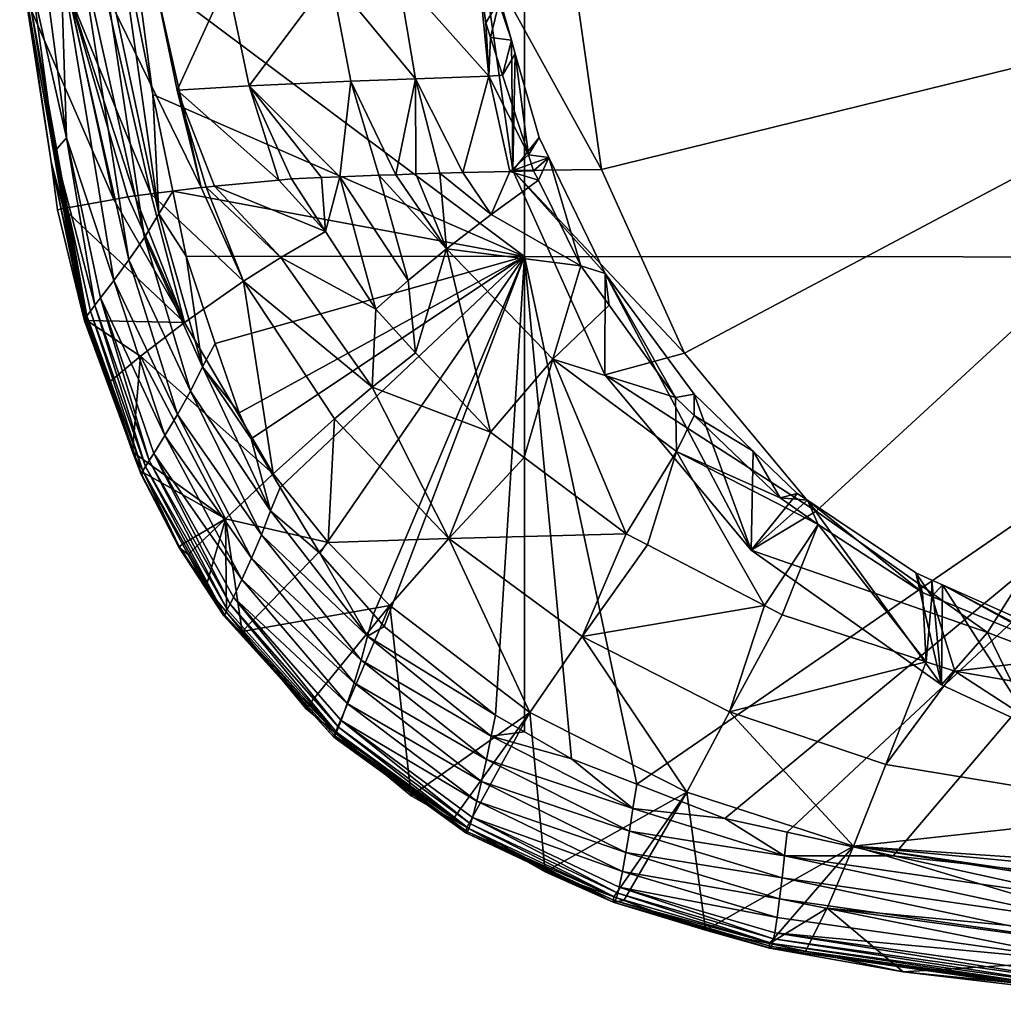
# Model space of a CAD drawing. Extents: x -0.025 to 0.025, y -0.129 to 0.023.
# Tile 1 of 161: x -0.018 to -0.005, y -0.129 to -0.116. Entities that reach past the tile are written whole.
import ezdxf

# ---------------------------------------------------------------- set-up
doc = ezdxf.new("R2010")
doc.units = 0
doc.layers.add('mesh', color=7, linetype='CONTINUOUS')

msp = doc.modelspace()

# ---------------------------------------------------------------- meshes
at = {"layer": 'mesh'}
mesh = msp.add_polyface(dxfattribs=at)
corners = [(-0.006, -0.105359, 0.09124), (-0.006892, -0.103299, 0.097549), (-0.008485, -0.107115, 0.091985), (-0.007637, -0.108166, 0.091679), (-0.009353, -0.110225, 0.092553), (-0.0054, -0.106587, 0.091008), (-0.002795, -0.105593, 0.090586), (-0.004796, -0.1048, 0.091002), (0, -0.115196, 0.094662), (0, -0.105255, 0.090443), (-0.010432, -0.112623, 0.09357), (-0.008767, -0.11074, 0.171093), (-0.008766, -0.113776, 0.173261), (-0.00826, -0.113919, 0.173356), (-0.009437, -0.113586, 0.173134), (-0.000001, -0.105983, 0.168102), (-0.00877, -0.105954, 0.168222), (-0.000001, -0.110774, 0.170994), (-0.005239, -0.114496, 0.173748), (-0.004211, -0.114596, 0.173817), (-0.008579, -0.112831, 0.17783), (-0.009988, -0.112546, 0.177534), (-0.008552, -0.112727, 0.177803), (-0.004368, -0.113392, 0.178363), (-0.004342, -0.113209, 0.178295), (-0.004314, -0.113027, 0.178181), (-0.001441, -0.113253, 0.178369), (-0.004981, -0.112974, 0.178137), (0, -0.113438, 0.178487), (0, -0.107102, 0.17437), (-0.008796, -0.11231, 0.177592), (-0.009222, -0.107135, 0.174263), (-0.008453, -0.112388, 0.177655), (0.000003, -0.109757, 0.117977), (0.000003, -0.118913, 0.117448), (-0.011436, -0.109748, 0.117687), (-0.008489, -0.104604, 0.09791), (-0.009226, -0.105446, 0.098148), (-0.008676, -0.113328, 0.177775), (-0.010104, -0.112944, 0.177465), (-0.008636, -0.113097, 0.177831), (-0.008502, -0.112547, 0.177741), (-0.009842, -0.112177, 0.177452), (-0.009917, -0.112353, 0.177511), (-0.004392, -0.113592, 0.178396)]
mesh.append_faces([[corners[k] for k in face] for face in [(0, 1, 2, 2), (3, 2, 4, 4), (3, 0, 2, 2), (5, 0, 3, 3), (6, 7, 5, 5), (8, 6, 5, 5), (8, 9, 6, 6), (8, 4, 10, 10), (8, 3, 4, 4), (5, 3, 8, 8), (11, 12, 13, 13), (14, 12, 11, 11), (11, 15, 16, 16), (11, 17, 15, 15), (18, 17, 11, 11), (18, 19, 17, 17), (20, 21, 22, 22), (22, 23, 20, 20), (24, 25, 26, 26), (24, 27, 25, 25), (26, 28, 24, 24), (29, 25, 27, 27), (30, 31, 32, 32), (29, 26, 25, 25), (27, 31, 29, 29), (27, 32, 31, 31), (33, 34, 35, 35), (36, 37, 2, 2), (38, 39, 40, 40), (41, 30, 32, 32), (41, 42, 30, 30), (22, 43, 41, 41), (20, 44, 40, 40), (41, 23, 22, 22), (41, 24, 23, 23), (41, 27, 24, 24), (32, 27, 41, 41)]])
mesh = msp.add_polyface(dxfattribs=at)
corners = [(-0.011608, -0.116084, 0.10005), (-0.012, -0.114925, 0.0953), (-0.011759, -0.11555, 0.099948), (-0.011591, -0.117784, 0.096514), (-0.011995, -0.113446, 0.099666), (-0.011558, -0.116259, 0.100083), (-0.011247, -0.117352, 0.100291), (-0.010432, -0.117769, 0.095755), (-0.011436, -0.109748, 0.117687), (-0.011436, -0.118906, 0.117235), (-0.016504, -0.115112, 0.11716), (-0.011882, -0.116046, 0.1002), (-0.011943, -0.115855, 0.10016), (-0.011723, -0.116538, 0.1003), (-0.011386, -0.11758, 0.100512), (-0.012857, -0.116585, 0.101137), (-0.012853, -0.117827, 0.101804), (-0.012542, -0.117818, 0.101551), (-0.013115, -0.117837, 0.10213), (-0.013704, -0.116617, 0.102018), (-0.013845, -0.117864, 0.103039), (-0.013337, -0.117845, 0.102407), (-0.012244, -0.11781, 0.101307), (-0.011904, -0.116554, 0.10038), (-0.01163, -0.117794, 0.100808), (-0.01309, -0.115219, 0.100849), (-0.013964, -0.115252, 0.101749), (-0.015028, -0.116677, 0.10406), (-0.014084, -0.117873, 0.103338), (-0.014147, -0.113852, 0.10158), (-0.015315, -0.115308, 0.103845), (-0.015968, -0.116736, 0.106288), (-0.014643, -0.117908, 0.104352), (-0.015517, -0.113909, 0.103709), (-0.012039, -0.115178, 0.100066)]
mesh.append_faces([[corners[k] for k in face] for face in [(0, 1, 2, 2), (0, 3, 1, 1), (1, 4, 2, 2), (3, 5, 6, 6), (0, 5, 3, 3), (7, 1, 3, 3), (8, 9, 10, 10), (11, 2, 12, 12), (11, 0, 2, 2), (13, 0, 11, 11), (13, 5, 0, 0), (14, 5, 13, 13), (14, 6, 5, 5), (15, 16, 17, 17), (15, 18, 16, 16), (19, 18, 15, 15), (20, 21, 19, 19), (22, 15, 17, 17), (22, 23, 15, 15), (24, 23, 22, 22), (24, 14, 23, 23), (23, 11, 12, 12), (23, 13, 11, 11), (14, 13, 23, 23), (25, 15, 23, 23), (26, 15, 25, 25), (26, 19, 15, 15), (27, 19, 26, 26), (27, 20, 19, 19), (28, 20, 27, 27), (29, 26, 25, 25), (30, 27, 26, 26), (31, 32, 27, 27), (29, 33, 30, 30), (12, 2, 34, 34), (34, 23, 12, 12), (25, 23, 34, 34)]])
mesh = msp.add_polyface(dxfattribs=at)
corners = [(-0.011591, -0.117784, 0.096514), (-0.011247, -0.117352, 0.100291), (-0.01112, -0.117615, 0.100363), (-0.009353, -0.120167, 0.096772), (-0.010392, -0.120448, 0.097645), (-0.010432, -0.117769, 0.095755), (-0.0108, -0.115196, 0.094662), (-0.012, -0.114925, 0.0953), (0, -0.115196, 0.094662), (0.000003, -0.118913, 0.117448), (-0.009972, -0.125787, 0.116794), (-0.011436, -0.118906, 0.117235), (-0.011436, -0.109748, 0.117687), (-0.011386, -0.11758, 0.100512), (-0.011319, -0.117785, 0.100554), (-0.011257, -0.11791, 0.100589), (-0.009469, -0.120745, 0.10147), (-0.010335, -0.119537, 0.101071), (-0.011067, -0.120244, 0.102118), (-0.010388, -0.119125, 0.100776), (-0.010291, -0.114362, 0.175448), (-0.008836, -0.114761, 0.175727), (-0.008802, -0.114783, 0.175477), (-0.010325, -0.114294, 0.175684), (-0.008856, -0.114677, 0.175976), (-0.008753, -0.114813, 0.175127), (-0.008725, -0.11479, 0.174983), (-0.01013, -0.114424, 0.17471), (-0.008506, -0.114501, 0.174036), (-0.00998, -0.114339, 0.174231), (-0.008638, -0.114719, 0.174541), (-0.010193, -0.114428, 0.174957), (-0.008882, -0.114493, 0.17642), (-0.008886, -0.114262, 0.176788), (-0.005182, -0.114925, 0.177277), (-0.004343, -0.115234, 0.174547), (-0.008347, -0.11415, 0.173562), (-0.004404, -0.115436, 0.175008), (-0.004457, -0.115542, 0.175513), (-0.004498, -0.115541, 0.17603), (-0.004526, -0.115437, 0.176525), (-0.008881, -0.114566, 0.176303), (-0.00454, -0.115245, 0.176972), (-0.010703, -0.119024, 0.100901), (-0.009227, -0.120698, 0.1013), (-0.009228, -0.120976, 0.101561), (-0.011874, -0.118358, 0.101283)]
mesh.append_faces([[corners[k] for k in face] for face in [(0, 1, 2, 2), (3, 0, 4, 4), (5, 0, 3, 3), (6, 7, 5, 5), (8, 5, 3, 3), (8, 6, 5, 5), (9, 10, 11, 11), (12, 9, 11, 11), (13, 2, 1, 1), (14, 15, 2, 2), (16, 17, 18, 18), (0, 19, 4, 4), (2, 19, 0, 0), (20, 21, 22, 22), (23, 24, 21, 21), (25, 26, 27, 27), (28, 29, 30, 30), (22, 25, 31, 31), (32, 33, 34, 34), (35, 36, 28, 28), (30, 37, 28, 28), (38, 25, 22, 22), (38, 26, 25, 25), (30, 26, 37, 37), (21, 39, 22, 22), (40, 41, 32, 32), (40, 24, 41, 41), (21, 24, 39, 39), (34, 42, 32, 32), (43, 2, 15, 15), (43, 19, 2, 2), (17, 19, 43, 43), (16, 19, 17, 17), (16, 44, 19, 19), (45, 44, 16, 16), (43, 18, 17, 17), (15, 46, 43, 43)]])
mesh = msp.add_polyface(dxfattribs=at)
corners = [(-0.011436, -0.118906, 0.117235), (-0.016285, -0.116791, 0.117101), (-0.016504, -0.115112, 0.11716), (-0.016793, -0.114241, 0.117146), (-0.016599, -0.113969, 0.117198), (-0.017411, -0.117357, 0.116396), (-0.017688, -0.115245, 0.116475), (-0.017483, -0.115033, 0.116713), (-0.01756, -0.117529, 0.116114), (-0.017903, -0.115476, 0.116038), (-0.017847, -0.115412, 0.116193), (-0.017142, -0.11968, 0.115877), (-0.017941, -0.115524, 0.115874), (-0.017169, -0.119722, 0.115717), (-0.016794, -0.119216, 0.116552), (-0.017253, -0.114789, 0.116903), (-0.016597, -0.118948, 0.116747), (-0.017016, -0.114523, 0.117047), (-0.016394, -0.118655, 0.116896), (-0.016204, -0.118348, 0.116999), (-0.015968, -0.116736, 0.106288), (-0.015589, -0.117998, 0.106505), (-0.015478, -0.117985, 0.106158), (-0.017376, -0.115484, 0.110897), (-0.016608, -0.118125, 0.109981), (-0.016517, -0.118113, 0.109607), (-0.016791, -0.118159, 0.111049), (-0.015652, -0.118006, 0.106703), (-0.01625, -0.115361, 0.10613), (-0.016914, -0.11542, 0.108494), (-0.017682, -0.11268, 0.110853), (-0.018019, -0.114916, 0.115556), (-0.015028, -0.116677, 0.10406), (-0.015315, -0.115308, 0.103845), (-0.014643, -0.117908, 0.104352), (-0.015517, -0.113909, 0.103709), (-0.017928, -0.115547, 0.115705), (-0.017924, -0.115571, 0.115533), (-0.017607, -0.117671, 0.115482), (-0.017448, -0.11828, 0.114893), (-0.016309, -0.118085, 0.108748)]
mesh.append_faces([[corners[k] for k in face] for face in [(0, 1, 2, 2), (3, 4, 2, 2), (5, 6, 7, 7), (8, 9, 10, 10), (8, 11, 9, 9), (5, 10, 6, 6), (5, 8, 10, 10), (12, 9, 13, 13), (7, 14, 5, 5), (15, 16, 7, 7), (17, 18, 15, 15), (17, 19, 18, 18), (3, 19, 17, 17), (3, 1, 19, 19), (2, 1, 3, 3), (20, 21, 22, 22), (23, 24, 25, 25), (26, 24, 23, 23), (27, 28, 29, 29), (30, 31, 23, 23), (20, 32, 33, 33), (22, 34, 20, 20), (20, 28, 27, 27), (33, 28, 20, 20), (33, 35, 28, 28), (30, 29, 28, 28), (36, 37, 31, 31), (12, 13, 38, 38), (38, 36, 12, 12), (38, 37, 36, 36), (37, 26, 23, 23), (37, 39, 26, 26), (38, 39, 37, 37), (23, 25, 40, 40), (27, 29, 40, 40), (23, 31, 37, 37), (23, 40, 29, 29)]])
mesh = msp.add_polyface(dxfattribs=at)
corners = [(0, -0.115196, 0.094662), (-0.007637, -0.122226, 0.097646), (-0.0054, -0.123806, 0.098317), (-0.009353, -0.120167, 0.096772), (-0.005239, -0.114496, 0.173748), (-0.004279, -0.114955, 0.174152), (-0.004211, -0.114596, 0.173817), (-0.00454, -0.115245, 0.176972), (-0.003329, -0.115086, 0.177399), (-0.001844, -0.115215, 0.177496), (-0.004538, -0.114981, 0.177319), (-0.005182, -0.114925, 0.177277), (-0.001848, -0.114825, 0.173977), (0, -0.115203, 0.174328), (-0.004343, -0.115234, 0.174547), (0, -0.115484, 0.174727), (-0.004404, -0.115436, 0.175008), (0, -0.115689, 0.175192), (-0.004457, -0.115542, 0.175513), (0, -0.115796, 0.1757), (-0.004498, -0.115541, 0.17603), (0, -0.115796, 0.176219), (-0.004526, -0.115437, 0.176525), (0, -0.115692, 0.176716), (0, -0.1155, 0.177164), (-0.004448, -0.114448, 0.177981), (-0.003329, -0.114543, 0.178062), (-0.001777, -0.114674, 0.178173), (0, -0.114673, 0.178172), (0, -0.11522, 0.1775), (0, -0.114582, 0.178339), (-0.00445, -0.114348, 0.17814), (-0.008347, -0.11415, 0.173562), (-0.008506, -0.114501, 0.174036), (-0.008725, -0.11479, 0.174983), (-0.008802, -0.114783, 0.175477), (-0.008856, -0.114677, 0.175976), (-0.008882, -0.114493, 0.17642)]
mesh.append_faces([[corners[k] for k in face] for face in [(0, 1, 2, 2), (3, 1, 0, 0), (4, 5, 6, 6), (7, 8, 9, 9), (7, 10, 8, 8), (11, 10, 7, 7), (5, 12, 6, 6), (5, 13, 12, 12), (14, 13, 5, 5), (14, 15, 13, 13), (16, 15, 14, 14), (16, 17, 15, 15), (18, 17, 16, 16), (18, 19, 17, 17), (20, 19, 18, 18), (20, 21, 19, 19), (22, 21, 20, 20), (22, 23, 21, 21), (7, 23, 22, 22), (7, 24, 23, 23), (9, 24, 7, 7), (25, 10, 11, 11), (26, 10, 25, 25), (26, 8, 10, 10), (27, 8, 26, 26), (27, 9, 8, 8), (28, 9, 27, 27), (28, 29, 9, 9), (30, 28, 27, 27), (31, 30, 27, 27), (4, 32, 5, 5), (5, 32, 14, 14), (33, 16, 14, 14), (16, 34, 18, 18), (35, 20, 18, 18), (20, 36, 22, 22), (37, 7, 22, 22)]])
mesh = msp.add_polyface(dxfattribs=at)
corners = [(-0.015589, -0.117998, 0.106505), (-0.014613, -0.118919, 0.105262), (-0.015478, -0.117985, 0.106158), (-0.015652, -0.118006, 0.106703), (-0.015102, -0.119227, 0.106662), (-0.015871, -0.119763, 0.109557), (-0.016517, -0.118113, 0.109607), (-0.016608, -0.118125, 0.109981), (-0.017143, -0.119739, 0.115385), (-0.016443, -0.120204, 0.112501), (-0.017252, -0.119424, 0.115396), (-0.017448, -0.11828, 0.114893), (-0.017525, -0.118295, 0.115436), (-0.016791, -0.118159, 0.111049), (-0.016204, -0.118348, 0.116999), (-0.016285, -0.116791, 0.117101), (-0.016025, -0.118052, 0.117055), (-0.017098, -0.119619, 0.116031), (-0.017142, -0.11968, 0.115877), (-0.01756, -0.117529, 0.116114), (-0.017039, -0.11954, 0.116176), (-0.017411, -0.117357, 0.116396), (-0.016378, -0.121643, 0.115946), (-0.017176, -0.119744, 0.115552), (-0.016861, -0.120552, 0.115357), (-0.017169, -0.119722, 0.115717), (-0.017903, -0.115476, 0.116038), (-0.016794, -0.119216, 0.116552), (-0.016127, -0.121238, 0.116468), (-0.016967, -0.119445, 0.116312), (-0.016597, -0.118948, 0.116747), (-0.015962, -0.120963, 0.116666), (-0.016394, -0.118655, 0.116896), (-0.015793, -0.12066, 0.116819), (-0.015634, -0.120344, 0.116925), (-0.017483, -0.115033, 0.116713), (-0.017253, -0.114789, 0.116903), (-0.015968, -0.116736, 0.106288), (-0.016309, -0.118085, 0.108748), (-0.01585, -0.118898, 0.117024), (-0.01547, -0.120037, 0.116982), (-0.017607, -0.117671, 0.115482)]
mesh.append_faces([[corners[k] for k in face] for face in [(0, 1, 2, 2), (3, 4, 0, 0), (5, 6, 7, 7), (5, 8, 9, 9), (10, 11, 12, 12), (10, 8, 11, 11), (5, 11, 8, 8), (5, 13, 11, 11), (7, 13, 5, 5), (14, 15, 16, 16), (17, 18, 19, 19), (20, 19, 21, 21), (20, 17, 19, 19), (22, 17, 20, 20), (23, 10, 12, 12), (23, 8, 10, 10), (24, 8, 23, 23), (25, 26, 18, 18), (27, 28, 29, 29), (30, 31, 27, 27), (32, 33, 30, 30), (32, 34, 33, 33), (14, 34, 32, 32), (21, 29, 20, 20), (21, 27, 29, 29), (35, 30, 27, 27), (36, 32, 30, 30), (37, 3, 0, 0), (5, 38, 6, 6), (4, 38, 5, 5), (3, 38, 4, 4), (14, 16, 39, 39), (34, 39, 40, 40), (41, 23, 12, 12), (25, 23, 41, 41), (14, 39, 34, 34), (41, 12, 11, 11)]])
mesh = msp.add_polyface(dxfattribs=at)
corners = [(-0.006, -0.124492, 0.099361), (-0.006336, -0.123032, 0.102284), (-0.006128, -0.123124, 0.102337), (-0.005988, -0.123187, 0.102372), (-0.004796, -0.125051, 0.099598), (-0.004796, -0.123837, 0.102459), (-0.004059, -0.123992, 0.102843), (-0.003106, -0.124381, 0.102689), (-0.0045, -0.123849, 0.102749), (-0.003062, -0.123837, 0.102459), (-0.002411, -0.123926, 0.102496), (0, -0.124757, 0.102849), (0, -0.124053, 0.10255), (0, -0.12389, 0.102334), (-0.002947, -0.125189, 0.099273), (-0.0054, -0.123806, 0.098317), (-0.008485, -0.122736, 0.098616), (0, -0.115196, 0.094662), (-0.002795, -0.124799, 0.098739), (0.000003, -0.118913, 0.117448), (-0.008012, -0.126414, 0.11678), (-0.008826, -0.126233, 0.116783), (-0.00393, -0.127017, 0.116773), (-0.006632, -0.126721, 0.116776), (-0.006127, -0.123338, 0.102593), (-0.006248, -0.123288, 0.102564), (-0.00423, -0.124121, 0.103059), (-0.004053, -0.12416, 0.103087), (-0.006203, -0.124191, 0.10384), (-0.005827, -0.124314, 0.103837), (-0.004183, -0.124593, 0.103828), (-0.003029, -0.12439, 0.103254), (-0.003029, -0.124218, 0.103006), (-0.002058, -0.124432, 0.103161), (-0.002148, -0.124588, 0.103397)]
mesh.append_faces([[corners[k] for k in face] for face in [(0, 1, 2, 2), (3, 0, 2, 2), (3, 4, 0, 0), (5, 4, 3, 3), (5, 6, 7, 7), (5, 8, 6, 6), (3, 8, 5, 5), (7, 9, 5, 5), (7, 10, 9, 9), (11, 10, 7, 7), (11, 12, 10, 10), (9, 4, 5, 5), (13, 14, 9, 9), (15, 16, 0, 0), (17, 15, 18, 18), (10, 13, 9, 9), (19, 20, 21, 21), (22, 23, 19, 19), (24, 1, 25, 25), (24, 2, 1, 1), (24, 3, 2, 2), (26, 3, 24, 24), (6, 26, 27, 27), (8, 26, 6, 6), (8, 3, 26, 26), (24, 25, 28, 28), (29, 24, 28, 28), (29, 26, 24, 24), (30, 26, 29, 29), (30, 27, 26, 26), (31, 27, 30, 30), (7, 6, 32, 32), (32, 33, 7, 7), (32, 34, 33, 33), (32, 31, 34, 34), (32, 27, 31, 31), (6, 27, 32, 32)]])
mesh = msp.add_polyface(dxfattribs=at)
corners = [(-0.011436, -0.118906, 0.117235), (-0.015159, -0.120942, 0.116949), (-0.01547, -0.120037, 0.116982), (-0.015002, -0.121284, 0.116936), (-0.016025, -0.118052, 0.117055), (-0.016285, -0.116791, 0.117101), (-0.011319, -0.117785, 0.100554), (-0.01112, -0.117615, 0.100363), (-0.011386, -0.11758, 0.100512), (-0.012455, -0.118805, 0.102111), (-0.012853, -0.117827, 0.101804), (-0.013115, -0.117837, 0.10213), (-0.012542, -0.117818, 0.101551), (-0.011874, -0.118358, 0.101283), (-0.012244, -0.11781, 0.101307), (-0.01163, -0.117794, 0.100808), (-0.013337, -0.117845, 0.102407), (-0.012956, -0.119217, 0.103008), (-0.013845, -0.117864, 0.103039), (-0.014084, -0.117873, 0.103338), (-0.014031, -0.118578, 0.103972), (-0.014474, -0.117893, 0.103985), (-0.011257, -0.11791, 0.100589), (-0.012861, -0.120159, 0.103942), (-0.014643, -0.117908, 0.104352), (-0.015478, -0.117985, 0.106158), (-0.014613, -0.118919, 0.105262), (-0.015589, -0.117998, 0.106505), (-0.015102, -0.119227, 0.106662), (-0.013424, -0.12061, 0.105219), (-0.015028, -0.116677, 0.10406), (-0.013704, -0.116617, 0.102018), (-0.01585, -0.118898, 0.117024), (-0.013376, -0.119593, 0.103954), (-0.010703, -0.119024, 0.100901), (-0.011067, -0.120244, 0.102118), (-0.011881, -0.121195, 0.103919)]
mesh.append_faces([[corners[k] for k in face] for face in [(0, 1, 2, 2), (3, 1, 0, 0), (0, 4, 5, 5), (6, 7, 8, 8), (9, 10, 11, 11), (9, 12, 10, 10), (13, 12, 9, 9), (13, 14, 12, 12), (15, 14, 13, 13), (16, 9, 11, 11), (16, 17, 9, 9), (18, 17, 16, 16), (19, 20, 18, 18), (19, 21, 20, 20), (22, 15, 13, 13), (6, 15, 22, 22), (17, 23, 9, 9), (20, 21, 24, 24), (25, 20, 24, 24), (25, 26, 20, 20), (27, 28, 26, 26), (28, 29, 26, 26), (30, 24, 21, 21), (19, 30, 21, 21), (31, 16, 11, 11), (6, 8, 15, 15), (0, 2, 32, 32), (32, 4, 0, 0), (18, 33, 17, 17), (18, 20, 33, 33), (34, 9, 35, 35), (34, 13, 9, 9), (9, 36, 35, 35), (17, 33, 23, 23), (29, 23, 33, 33), (26, 33, 20, 20), (26, 29, 33, 33)]])
mesh = msp.add_polyface(dxfattribs=at)
corners = [(-0.011436, -0.118906, 0.117235), (-0.014623, -0.121916, 0.116914), (-0.015002, -0.121284, 0.116936), (-0.014107, -0.122775, 0.116884), (-0.013407, -0.123571, 0.116858), (-0.013269, -0.123728, 0.116853), (-0.011818, -0.124885, 0.116818), (-0.011436, -0.125104, 0.116812), (-0.015338, -0.122326, 0.112436), (-0.015825, -0.122789, 0.115281), (-0.015592, -0.12322, 0.115267), (-0.013915, -0.121022, 0.106612), (-0.012425, -0.122581, 0.106563), (-0.013424, -0.12061, 0.105219), (-0.013998, -0.122636, 0.109468), (-0.014714, -0.121739, 0.109497), (-0.016443, -0.120204, 0.112501), (-0.015102, -0.119227, 0.106662), (-0.015871, -0.119763, 0.109557), (-0.015118, -0.123793, 0.115247), (-0.013195, -0.123458, 0.10944), (-0.015634, -0.120344, 0.116925), (-0.01547, -0.120037, 0.116982), (-0.015159, -0.120942, 0.116949), (-0.014749, -0.12222, 0.116856), (-0.013483, -0.123858, 0.116799), (-0.014869, -0.122536, 0.116747), (-0.01633, -0.121567, 0.11609), (-0.015277, -0.123438, 0.116011), (-0.015314, -0.12351, 0.115868), (-0.016271, -0.121472, 0.116226), (-0.015232, -0.123346, 0.116146), (-0.015123, -0.123116, 0.116389), (-0.016127, -0.121238, 0.116468), (-0.014998, -0.12284, 0.116591), (-0.015962, -0.120963, 0.116666), (-0.015793, -0.12066, 0.116819), (-0.011067, -0.120244, 0.102118), (-0.011881, -0.121195, 0.103919), (-0.011442, -0.121524, 0.103911), (-0.012455, -0.118805, 0.102111), (-0.012861, -0.120159, 0.103942), (-0.010687, -0.123861, 0.106519), (-0.010114, -0.12252, 0.103886)]
mesh.append_faces([[corners[k] for k in face] for face in [(0, 1, 2, 2), (0, 3, 1, 1), (4, 3, 0, 0), (0, 5, 4, 4), (0, 6, 5, 5), (7, 6, 0, 0), (8, 9, 10, 10), (11, 12, 13, 13), (11, 14, 12, 12), (15, 16, 8, 8), (17, 18, 15, 15), (17, 11, 13, 13), (15, 11, 17, 17), (15, 14, 11, 11), (8, 14, 15, 15), (19, 14, 8, 8), (20, 12, 14, 14), (21, 22, 23, 23), (2, 1, 24, 24), (24, 25, 26, 26), (1, 3, 24, 24), (27, 28, 29, 29), (30, 31, 28, 28), (30, 32, 31, 31), (33, 34, 32, 32), (35, 26, 34, 34), (36, 24, 26, 26), (21, 24, 36, 36), (21, 2, 24, 24), (23, 2, 21, 21), (37, 38, 39, 39), (40, 41, 38, 38), (42, 43, 12, 12), (12, 39, 38, 38), (43, 39, 12, 12), (13, 38, 41, 41), (13, 12, 38, 38)]])
mesh = msp.add_polyface(dxfattribs=at)
corners = [(-0.006, -0.124492, 0.099361), (-0.00775, -0.122084, 0.101844), (-0.006336, -0.123032, 0.102284), (-0.008485, -0.122736, 0.098616), (-0.007882, -0.121995, 0.101803), (-0.008455, -0.121442, 0.101589), (-0.007637, -0.122226, 0.097646), (-0.0054, -0.123806, 0.098317), (-0.010392, -0.120448, 0.097645), (-0.009353, -0.120167, 0.096772), (-0.011436, -0.118906, 0.117235), (-0.010826, -0.125454, 0.116801), (-0.011436, -0.125104, 0.116812), (-0.009972, -0.125787, 0.116794), (0.000003, -0.118913, 0.117448), (-0.008826, -0.126233, 0.116783), (-0.006248, -0.123288, 0.102564), (-0.011067, -0.120244, 0.102118), (-0.009458, -0.121449, 0.102128), (-0.009469, -0.120745, 0.10147), (-0.009834, -0.122665, 0.103883), (-0.008309, -0.123457, 0.103861), (-0.008077, -0.123577, 0.103858), (-0.008766, -0.124842, 0.106482), (-0.006203, -0.124191, 0.10384), (-0.010687, -0.123861, 0.106519), (-0.009227, -0.120698, 0.1013), (-0.010388, -0.119125, 0.100776), (-0.009228, -0.120976, 0.101561), (-0.008105, -0.12205, 0.101982), (-0.00761, -0.1224, 0.102142), (-0.010114, -0.12252, 0.103886), (-0.011442, -0.121524, 0.103911)]
mesh.append_faces([[corners[k] for k in face] for face in [(0, 1, 2, 2), (3, 1, 0, 0), (3, 4, 1, 1), (5, 4, 3, 3), (6, 3, 7, 7), (6, 8, 3, 3), (9, 8, 6, 6), (10, 11, 12, 12), (10, 13, 11, 11), (14, 15, 13, 13), (16, 2, 1, 1), (17, 18, 19, 19), (18, 20, 21, 21), (22, 23, 24, 24), (21, 23, 22, 22), (21, 25, 23, 23), (20, 25, 21, 21), (26, 5, 3, 3), (3, 27, 26, 26), (8, 27, 3, 3), (28, 5, 26, 26), (29, 5, 28, 28), (29, 4, 5, 5), (29, 1, 4, 4), (29, 30, 1, 1), (16, 1, 30, 30), (29, 18, 30, 30), (18, 28, 19, 19), (29, 28, 18, 18), (17, 31, 18, 18), (32, 31, 17, 17), (30, 24, 16, 16), (30, 22, 24, 24), (30, 21, 22, 22), (18, 21, 30, 30), (31, 20, 18, 18), (20, 31, 25, 25)]])
mesh = msp.add_polyface(dxfattribs=at)
corners = [(-0.003062, -0.123837, 0.102459), (-0.002947, -0.125189, 0.099273), (-0.004796, -0.125051, 0.099598), (-0.002795, -0.124799, 0.098739), (-0.0054, -0.123806, 0.098317), (-0.006, -0.124492, 0.099361), (0.000003, -0.118913, 0.117448), (-0.006632, -0.126721, 0.116776), (-0.008012, -0.126414, 0.11678), (-0.003029, -0.12439, 0.103254), (-0.004183, -0.124593, 0.103828), (-0.003, -0.124794, 0.103822), (-0.004044, -0.128477, 0.115081), (-0.00301, -0.128579, 0.115077), (-0.003011, -0.128016, 0.112184), (-0.0065, -0.128235, 0.115093), (-0.003011, -0.127828, 0.111219), (-0.00749, -0.127404, 0.112237), (-0.003015, -0.127242, 0.109258), (-0.007148, -0.126594, 0.109306), (-0.003017, -0.126878, 0.1081), (-0.003008, -0.126141, 0.106436), (-0.003017, -0.126985, 0.108398), (-0.003016, -0.127199, 0.109115), (-0.003002, -0.125608, 0.10523), (-0.003007, -0.126052, 0.106233), (-0.005827, -0.124314, 0.103837), (-0.006729, -0.125531, 0.106453), (-0.003946, -0.127314, 0.116703), (-0.00393, -0.127017, 0.116773), (-0.003337, -0.127082, 0.116772), (-0.008176, -0.127724, 0.115987), (-0.004006, -0.128311, 0.115972), (-0.004013, -0.12839, 0.115836), (-0.003991, -0.128113, 0.116217), (-0.004041, -0.128526, 0.115235), (-0.004034, -0.128521, 0.11539), (0, -0.128657, 0.115227), (-0.008205, -0.127864, 0.11571), (-0.00402, -0.128452, 0.115693), (-0.004027, -0.128496, 0.115543), (-0.003961, -0.127604, 0.116584), (-0.008047, -0.126719, 0.116713), (-0.003976, -0.127874, 0.116422), (-0.00808, -0.127009, 0.116597), (-0.008112, -0.127282, 0.116436), (-0.008191, -0.127803, 0.115852), (-0.008219, -0.127905, 0.115561), (0, -0.127468, 0.116687), (0, -0.127756, 0.116571), (0, -0.128255, 0.116203), (0, -0.128449, 0.115962)]
mesh.append_faces([[corners[k] for k in face] for face in [(0, 1, 2, 2), (3, 2, 1, 1), (4, 2, 3, 3), (4, 5, 2, 2), (6, 7, 8, 8), (9, 10, 11, 11), (12, 13, 14, 14), (14, 15, 12, 12), (16, 17, 14, 14), (18, 19, 16, 16), (19, 20, 21, 21), (19, 22, 20, 20), (19, 23, 22, 22), (18, 23, 19, 19), (10, 24, 11, 11), (10, 25, 24, 24), (21, 25, 10, 10), (21, 26, 27, 27), (10, 26, 21, 21), (28, 29, 30, 30), (31, 32, 33, 33), (31, 34, 32, 32), (35, 12, 15, 15), (13, 12, 35, 35), (36, 37, 35, 35), (38, 39, 40, 40), (28, 7, 29, 29), (41, 42, 28, 28), (43, 44, 41, 41), (34, 45, 43, 43), (46, 33, 39, 39), (36, 47, 40, 40), (30, 48, 28, 28), (49, 41, 28, 28), (49, 43, 41, 41), (43, 50, 34, 34), (51, 32, 34, 34)]])
mesh = msp.add_polyface(dxfattribs=at)
corners = [(-0.016443, -0.120204, 0.112501), (-0.016861, -0.120552, 0.115357), (-0.016549, -0.12145, 0.115326), (-0.017143, -0.119739, 0.115385), (-0.015338, -0.122326, 0.112436), (-0.016401, -0.121724, 0.115317), (-0.015896, -0.122658, 0.115285), (-0.015825, -0.122789, 0.115281), (-0.014714, -0.121739, 0.109497), (-0.015871, -0.119763, 0.109557), (-0.017098, -0.119619, 0.116031), (-0.016413, -0.1217, 0.115795), (-0.017142, -0.11968, 0.115877), (-0.016378, -0.121643, 0.115946), (-0.015944, -0.122695, 0.115443), (-0.016437, -0.121747, 0.115478), (-0.017176, -0.119744, 0.115552), (-0.017169, -0.119722, 0.115717), (-0.016434, -0.121735, 0.115638), (-0.015941, -0.122688, 0.1156), (-0.01633, -0.121567, 0.11609), (-0.016271, -0.121472, 0.116226), (-0.015277, -0.123438, 0.116011), (-0.016967, -0.119445, 0.116312), (-0.016127, -0.121238, 0.116468), (-0.016794, -0.119216, 0.116552), (-0.015962, -0.120963, 0.116666), (-0.016597, -0.118948, 0.116747), (-0.015793, -0.12066, 0.116819), (-0.015314, -0.12351, 0.115868), (-0.017039, -0.11954, 0.116176), (-0.015123, -0.123116, 0.116389), (-0.014998, -0.12284, 0.116591), (-0.014869, -0.122536, 0.116747), (-0.01535, -0.123577, 0.115642), (-0.015359, -0.123592, 0.115487)]
mesh.append_faces([[corners[k] for k in face] for face in [(0, 1, 2, 2), (0, 3, 1, 1), (4, 5, 6, 6), (6, 7, 4, 4), (4, 2, 5, 5), (4, 0, 2, 2), (8, 9, 0, 0), (10, 11, 12, 12), (13, 11, 10, 10), (14, 6, 5, 5), (1, 15, 2, 2), (1, 16, 15, 15), (17, 15, 16, 16), (18, 15, 17, 17), (18, 19, 15, 15), (18, 11, 19, 19), (18, 12, 11, 11), (17, 12, 18, 18), (15, 5, 2, 2), (15, 14, 5, 5), (19, 14, 15, 15), (20, 21, 22, 22), (23, 21, 20, 20), (23, 24, 21, 21), (25, 26, 24, 24), (27, 28, 26, 26), (13, 20, 29, 29), (30, 20, 13, 13), (30, 23, 20, 20), (14, 7, 6, 6), (24, 31, 21, 21), (26, 32, 24, 24), (28, 33, 26, 26), (34, 11, 13, 13), (19, 11, 34, 34), (19, 35, 14, 14), (14, 35, 7, 7)]])
mesh = msp.add_polyface(dxfattribs=at)
corners = [(-0.013195, -0.123458, 0.10944), (-0.013998, -0.122636, 0.109468), (-0.015118, -0.123793, 0.115247), (-0.013888, -0.125109, 0.115803), (-0.015314, -0.12351, 0.115868), (-0.015277, -0.123438, 0.116011), (-0.013483, -0.123858, 0.116799), (-0.013407, -0.123571, 0.116858), (-0.013269, -0.123728, 0.116853), (-0.014107, -0.122775, 0.116884), (-0.015232, -0.123346, 0.116146), (-0.013828, -0.124955, 0.11608), (-0.013861, -0.125042, 0.115945), (-0.013749, -0.124733, 0.116325), (-0.015123, -0.123116, 0.116389), (-0.01366, -0.124465, 0.116528), (-0.014998, -0.12284, 0.116591), (-0.013569, -0.124168, 0.116687), (-0.014869, -0.122536, 0.116747), (-0.014749, -0.12222, 0.116856), (-0.01206, -0.126008, 0.116278), (-0.012164, -0.126366, 0.115757), (-0.013909, -0.125154, 0.115655), (-0.015338, -0.122326, 0.112436), (-0.015592, -0.12322, 0.115267), (-0.015323, -0.123545, 0.115255), (-0.014288, -0.124798, 0.115213), (-0.013905, -0.125116, 0.115202), (-0.01535, -0.123577, 0.115642), (-0.013923, -0.125175, 0.115504), (-0.015359, -0.123592, 0.115487), (-0.015941, -0.122688, 0.1156), (-0.016378, -0.121643, 0.115946), (-0.015825, -0.122789, 0.115281), (-0.013929, -0.12517, 0.115352), (-0.012205, -0.12642, 0.115307), (-0.012182, -0.126408, 0.11561)]
mesh.append_faces([[corners[k] for k in face] for face in [(0, 1, 2, 2), (3, 4, 5, 5), (6, 7, 8, 8), (6, 9, 7, 7), (10, 11, 12, 12), (10, 13, 11, 11), (14, 13, 10, 10), (14, 15, 13, 13), (16, 15, 14, 14), (16, 17, 15, 15), (18, 17, 16, 16), (18, 6, 17, 17), (19, 9, 6, 6), (13, 20, 11, 11), (3, 21, 22, 22), (5, 12, 3, 3), (5, 10, 12, 12), (23, 24, 25, 25), (0, 2, 26, 26), (26, 27, 0, 0), (2, 23, 25, 25), (28, 22, 29, 29), (28, 30, 31, 31), (28, 29, 30, 30), (25, 26, 2, 2), (27, 26, 25, 25), (28, 3, 22, 22), (28, 4, 3, 3), (32, 4, 28, 28), (30, 24, 33, 33), (27, 30, 34, 34), (25, 30, 27, 27), (25, 24, 30, 30), (29, 34, 30, 30), (29, 35, 34, 34), (22, 36, 29, 29)]])
mesh = msp.add_polyface(dxfattribs=at)
corners = [(-0.011368, -0.124852, 0.109387), (-0.012914, -0.125939, 0.115173), (-0.012372, -0.126247, 0.115163), (-0.013195, -0.123458, 0.10944), (-0.012425, -0.122581, 0.106563), (-0.010687, -0.123861, 0.106519), (-0.011872, -0.125162, 0.116756), (-0.011818, -0.124885, 0.116818), (-0.011436, -0.125104, 0.116812), (-0.012196, -0.126426, 0.115459), (-0.010269, -0.127329, 0.115429), (-0.012205, -0.12642, 0.115307), (-0.012182, -0.126408, 0.11561), (-0.010255, -0.12731, 0.11558), (-0.012164, -0.126366, 0.115757), (-0.010239, -0.127269, 0.115727), (-0.013861, -0.125042, 0.115945), (-0.012142, -0.126303, 0.115899), (-0.013828, -0.124955, 0.11608), (-0.01206, -0.126008, 0.116278), (-0.010161, -0.126925, 0.116249), (-0.012117, -0.12622, 0.116034), (-0.011998, -0.12575, 0.116482), (-0.010116, -0.126676, 0.116453), (-0.011934, -0.125463, 0.116643), (-0.010071, -0.126399, 0.116613), (-0.010027, -0.126105, 0.116728), (-0.010826, -0.125454, 0.116801), (-0.013749, -0.124733, 0.116325), (-0.01366, -0.124465, 0.116528), (-0.013569, -0.124168, 0.116687), (-0.013483, -0.123858, 0.116799), (-0.013269, -0.123728, 0.116853), (-0.013909, -0.125154, 0.115655), (-0.013888, -0.125109, 0.115803), (-0.012188, -0.126351, 0.115159), (-0.013905, -0.125116, 0.115202), (-0.011167, -0.126931, 0.115139), (-0.01028, -0.127324, 0.115276), (-0.013929, -0.12517, 0.115352), (-0.013923, -0.125175, 0.115504)]
mesh.append_faces([[corners[k] for k in face] for face in [(0, 1, 2, 2), (3, 1, 0, 0), (0, 4, 3, 3), (0, 5, 4, 4), (6, 7, 8, 8), (9, 10, 11, 11), (12, 13, 9, 9), (14, 15, 12, 12), (16, 17, 14, 14), (16, 18, 17, 17), (19, 20, 21, 21), (22, 23, 19, 19), (24, 25, 22, 22), (6, 26, 24, 24), (8, 27, 6, 6), (18, 21, 17, 17), (18, 19, 21, 21), (28, 22, 19, 19), (29, 22, 28, 28), (29, 24, 22, 22), (30, 24, 29, 29), (30, 6, 24, 24), (31, 6, 30, 30), (31, 7, 6, 6), (32, 7, 31, 31), (33, 14, 12, 12), (34, 16, 14, 14), (0, 2, 35, 35), (3, 36, 1, 1), (37, 0, 35, 35), (35, 1, 36, 36), (35, 2, 1, 1), (38, 37, 35, 35), (35, 39, 11, 11), (36, 39, 35, 35), (40, 9, 11, 11), (40, 12, 9, 9)]])
mesh = msp.add_polyface(dxfattribs=at)
corners = [(-0.011167, -0.126931, 0.115139), (-0.009322, -0.125889, 0.109342), (-0.011368, -0.124852, 0.109387), (-0.010274, -0.127255, 0.115128), (-0.010145, -0.127303, 0.115127), (-0.009079, -0.12769, 0.115113), (-0.010687, -0.123861, 0.106519), (-0.008766, -0.124842, 0.106482), (-0.010826, -0.125454, 0.116801), (-0.009972, -0.125787, 0.116794), (-0.010027, -0.126105, 0.116728), (-0.01028, -0.127324, 0.115276), (-0.008242, -0.127925, 0.115256), (-0.008231, -0.127926, 0.11541), (-0.012196, -0.126426, 0.115459), (-0.010255, -0.12731, 0.11558), (-0.010269, -0.127329, 0.115429), (-0.012182, -0.126408, 0.11561), (-0.010239, -0.127269, 0.115727), (-0.012164, -0.126366, 0.115757), (-0.012142, -0.126303, 0.115899), (-0.010222, -0.127208, 0.115869), (-0.010203, -0.127128, 0.116004), (-0.008191, -0.127803, 0.115852), (-0.012117, -0.12622, 0.116034), (-0.010161, -0.126925, 0.116249), (-0.01206, -0.126008, 0.116278), (-0.010116, -0.126676, 0.116453), (-0.011998, -0.12575, 0.116482), (-0.010071, -0.126399, 0.116613), (-0.011934, -0.125463, 0.116643), (-0.011872, -0.125162, 0.116756), (-0.008219, -0.127905, 0.115561), (-0.008205, -0.127864, 0.11571), (-0.008145, -0.127525, 0.116232), (-0.008112, -0.127282, 0.116436), (-0.00808, -0.127009, 0.116597), (-0.008047, -0.126719, 0.116713), (-0.008826, -0.126233, 0.116783), (-0.012205, -0.12642, 0.115307), (-0.012188, -0.126351, 0.115159)]
mesh.append_faces([[corners[k] for k in face] for face in [(0, 1, 2, 2), (3, 1, 0, 0), (1, 4, 5, 5), (3, 4, 1, 1), (1, 6, 2, 2), (1, 7, 6, 6), (8, 9, 10, 10), (11, 3, 0, 0), (4, 3, 11, 11), (11, 5, 4, 4), (11, 12, 5, 5), (13, 12, 11, 11), (14, 15, 16, 16), (17, 18, 15, 15), (19, 20, 18, 18), (21, 22, 23, 23), (24, 22, 21, 21), (24, 25, 22, 22), (26, 27, 25, 25), (28, 29, 27, 27), (30, 10, 29, 29), (31, 8, 10, 10), (15, 32, 16, 16), (18, 33, 15, 15), (18, 21, 33, 33), (20, 21, 18, 18), (20, 24, 21, 21), (25, 34, 22, 22), (27, 35, 25, 25), (29, 36, 27, 27), (10, 37, 29, 29), (10, 38, 37, 37), (9, 38, 10, 10), (11, 16, 13, 13), (11, 39, 16, 16), (40, 39, 11, 11)]])
mesh = msp.add_polyface(dxfattribs=at)
corners = [(-0.003011, -0.128016, 0.112184), (-0.00749, -0.127404, 0.112237), (-0.0065, -0.128235, 0.115093), (-0.003011, -0.127828, 0.111219), (-0.007148, -0.126594, 0.109306), (-0.006203, -0.124191, 0.10384), (-0.006729, -0.125531, 0.106453), (-0.005827, -0.124314, 0.103837), (-0.008766, -0.124842, 0.106482), (-0.007773, -0.127966, 0.115103), (-0.008245, -0.127866, 0.115107), (-0.009079, -0.12769, 0.115113), (-0.009322, -0.125889, 0.109342), (-0.003008, -0.126141, 0.106436), (-0.008242, -0.127925, 0.115256), (-0.008047, -0.126719, 0.116713), (-0.008012, -0.126414, 0.11678), (-0.006632, -0.126721, 0.116776), (-0.008826, -0.126233, 0.116783), (-0.004027, -0.128496, 0.115543), (-0.008219, -0.127905, 0.115561), (-0.008205, -0.127864, 0.11571), (-0.004041, -0.128526, 0.115235), (-0.008231, -0.127926, 0.11541), (-0.004034, -0.128521, 0.11539), (-0.008191, -0.127803, 0.115852), (-0.00402, -0.128452, 0.115693), (-0.010222, -0.127208, 0.115869), (-0.010255, -0.12731, 0.11558), (-0.003946, -0.127314, 0.116703), (-0.003961, -0.127604, 0.116584), (-0.00808, -0.127009, 0.116597), (-0.003976, -0.127874, 0.116422), (-0.008112, -0.127282, 0.116436), (-0.003991, -0.128113, 0.116217), (-0.008145, -0.127525, 0.116232), (-0.008176, -0.127724, 0.115987), (-0.004013, -0.12839, 0.115836), (-0.010203, -0.127128, 0.116004), (-0.010161, -0.126925, 0.116249), (-0.010116, -0.126676, 0.116453), (-0.010071, -0.126399, 0.116613), (-0.010269, -0.127329, 0.115429)]
mesh.append_faces([[corners[k] for k in face] for face in [(0, 1, 2, 2), (3, 4, 1, 1), (5, 6, 7, 7), (5, 8, 6, 6), (1, 9, 2, 2), (1, 10, 9, 9), (4, 10, 1, 1), (4, 11, 10, 10), (12, 11, 4, 4), (4, 8, 12, 12), (4, 6, 8, 8), (13, 6, 4, 4), (14, 10, 11, 11), (15, 16, 17, 17), (15, 18, 16, 16), (19, 20, 21, 21), (14, 9, 10, 10), (14, 2, 9, 9), (22, 2, 14, 14), (23, 22, 14, 14), (24, 22, 23, 23), (21, 25, 26, 26), (27, 25, 21, 21), (28, 21, 20, 20), (29, 15, 17, 17), (30, 31, 15, 15), (32, 33, 31, 31), (34, 35, 33, 33), (36, 35, 34, 34), (25, 36, 37, 37), (38, 36, 25, 25), (38, 35, 36, 36), (39, 33, 35, 35), (40, 31, 33, 33), (41, 15, 31, 31), (23, 20, 24, 24), (23, 42, 20, 20)]])

doc.saveas('drawing.dxf')
